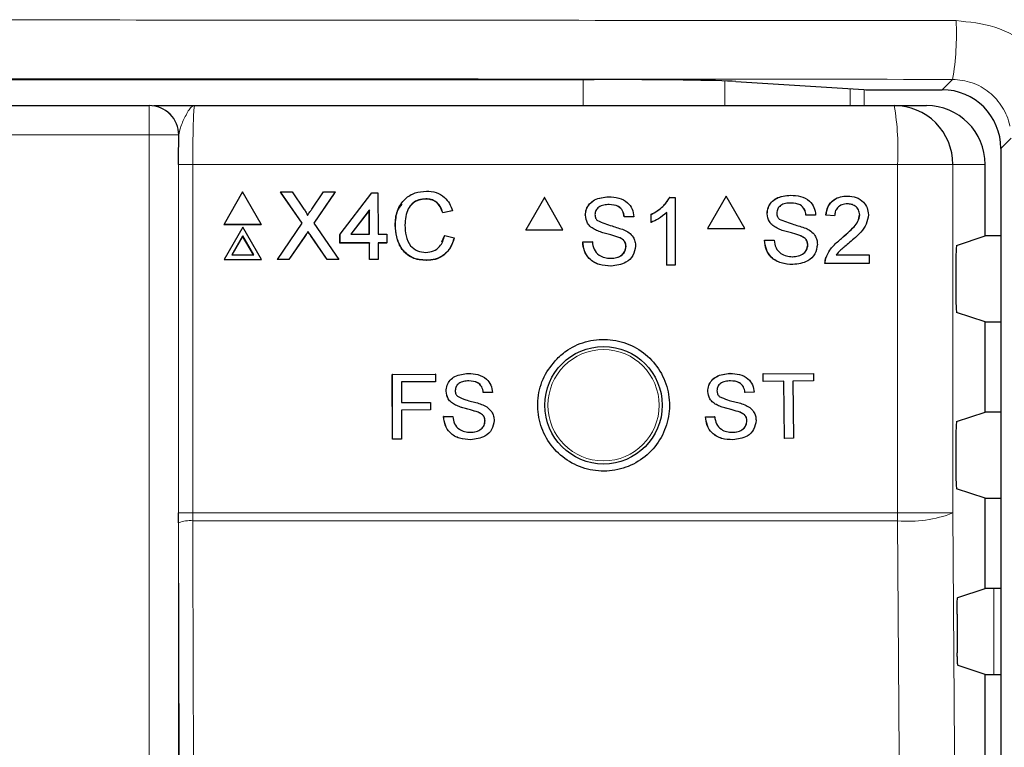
# Model space of a CAD drawing. Header units: millimetres. Extents: x 5 to 418, y 2 to 292.
# Tile 32 of 53: x 87.53 to 98.71, y 215.28 to 223.53. Entities that reach past the tile are written whole.
import ezdxf

# ---------------------------------------------------------------- set-up
doc = ezdxf.new("R2010")
doc.units = ezdxf.units.MM

msp = doc.modelspace()

# ---------------------------------------------------------------- linework, layer by layer
at = {"color": 7, "linetype": 'Continuous', "lineweight": 25}
for p, q in [((62.9291, 222.8519), (94.0524, 222.8519)), ((95.6599, 222.8305), (97.1142, 222.7378)), ((97.275, 222.7357), (98.0033, 222.7357)), ((67.985, 222.5564), (88.9965, 222.5564)), ((88.9965, 222.5564), (88.9999, 222.5564)), ((89.5132, 222.5564), (97.4585, 222.5564)), ((97.4585, 222.5564), (97.8232, 222.5564)), ((98.6699, 222.0691), (98.6699, 152.7106)), ((98.4908, 221.0781), (98.4908, 221.8897)), ((90.0585, 221.5762), (89.8481, 221.2107)), ((90.2711, 221.2107), (90.0585, 221.5762)), ((90.4904, 221.5762), (90.4892, 221.5736)), ((90.7354, 221.2231), (90.4904, 221.5762)), ((90.4904, 221.5762), (90.6206, 221.5762)), ((90.7338, 221.2209), (90.4972, 221.562)), ((90.6206, 221.5762), (90.7548, 221.3827)), ((90.8446, 221.3825), (90.9772, 221.5762)), ((91.1092, 221.5762), (90.8664, 221.2219)), ((91.0973, 221.558), (90.8667, 221.2215)), ((90.9772, 221.5762), (91.1092, 221.5762)), ((91.1092, 221.5762), (91.108, 221.5736)), ((91.165, 221.0961), (91.527, 221.5664)), ((91.527, 221.5664), (91.5958, 221.5664)), ((91.5958, 221.5664), (91.5972, 221.0961)), ((93.4852, 221.5121), (93.2737, 221.1454)), ((93.4852, 221.5121), (93.4837, 221.5121)), ((93.6967, 221.1454), (93.4852, 221.5121)), ((94.2175, 221.5219), (94.216, 221.5219)), ((94.9095, 221.5121), (94.908, 221.5121)), ((94.9095, 221.5121), (94.9727, 221.5121)), ((94.9727, 221.5121), (94.9712, 221.5121)), ((94.9727, 221.5121), (94.9727, 220.7454)), ((95.5501, 221.5298), (95.3387, 221.1631)), ((95.5501, 221.5298), (95.5484, 221.5298)), ((95.7615, 221.1631), (95.5501, 221.5298)), ((96.2822, 221.5396), (96.2805, 221.5396)), ((96.9292, 221.5298), (96.9275, 221.5298)), ((92.1402, 221.4978), (92.1389, 221.4951)), ((91.4981, 221.3713), (91.2862, 221.0961)), ((91.4969, 221.3687), (91.287, 221.0961)), ((91.4981, 221.3713), (91.4969, 221.3687)), ((91.4977, 221.0961), (91.4969, 221.3687)), ((91.4989, 221.0961), (91.4981, 221.3713)), ((92.4398, 221.3612), (92.3319, 221.3381)), ((92.3331, 221.3407), (92.3319, 221.3381)), ((92.4411, 221.3638), (92.3331, 221.3407)), ((92.4411, 221.3638), (92.4398, 221.3612)), ((93.9516, 221.312), (93.9501, 221.312)), ((94.3934, 221.2959), (94.3919, 221.2959)), ((94.5014, 221.2959), (94.3934, 221.2959)), ((94.6978, 221.3204), (94.6963, 221.3204)), ((94.6978, 221.2298), (94.6978, 221.3204)), ((94.8745, 220.7454), (94.8745, 221.3429)), ((96.0164, 221.3297), (96.0147, 221.3297)), ((96.4581, 221.3135), (96.4564, 221.3135)), ((96.566, 221.3135), (96.4581, 221.3135)), ((96.6838, 221.3135), (96.6821, 221.3135)), ((96.782, 221.3037), (96.6838, 221.3135)), ((96.782, 221.3037), (96.7802, 221.3037)), ((97.0666, 221.3172), (97.0649, 221.3172)), ((89.8481, 221.2107), (89.8468, 221.208)), ((89.8468, 221.208), (90.2699, 221.208)), ((89.8481, 221.2107), (90.2711, 221.2107)), ((90.0597, 221.1775), (89.8492, 220.8119)), ((90.2723, 220.8119), (90.0597, 221.1775)), ((90.2711, 221.2107), (90.2699, 221.208)), ((90.4534, 220.8119), (90.7354, 221.2231)), ((90.8664, 221.2219), (91.1508, 220.8119)), ((91.7933, 221.1997), (91.7921, 221.1971)), ((94.6978, 221.2298), (94.6963, 221.2298)), ((90.06, 221.0778), (89.9356, 220.8618)), ((90.0588, 221.0751), (89.9359, 220.8618)), ((90.06, 221.0778), (90.0588, 221.0751)), ((90.1829, 220.8618), (90.0588, 221.0751)), ((90.1856, 220.8618), (90.06, 221.0778)), ((90.7645, 221.0723), (90.584, 220.8093)), ((90.7657, 221.075), (90.5853, 220.8119)), ((90.8016, 221.1275), (90.8004, 221.1248)), ((91.0193, 220.8093), (90.832, 221.0793)), ((91.0205, 220.8119), (90.8332, 221.082)), ((91.165, 221.0961), (91.1637, 221.0934)), ((91.164, 220.9954), (91.1637, 221.0934)), ((91.1653, 220.9981), (91.165, 221.0961)), ((91.2862, 221.0961), (91.4989, 221.0961)), ((91.5972, 221.0961), (91.6954, 221.0961)), ((91.6954, 221.0961), (91.6957, 220.9981)), ((92.3201, 221.0091), (92.3523, 221.079)), ((92.3535, 221.0817), (92.3523, 221.079)), ((92.3535, 221.0817), (92.4616, 221.0566)), ((93.2737, 221.1454), (93.2722, 221.1454)), ((93.2737, 221.1454), (93.6967, 221.1454)), ((94.0647, 221.1463), (94.0632, 221.1463)), ((94.3315, 221.0613), (94.33, 221.0613)), ((95.3387, 221.1631), (95.337, 221.1631)), ((95.3387, 221.1631), (95.7615, 221.1631)), ((96.1294, 221.164), (96.1277, 221.164)), ((96.3961, 221.079), (96.3944, 221.079)), ((98.1674, 220.9704), (98.4908, 221.0781)), ((98.6699, 221.0781), (98.4908, 221.0781)), ((91.1653, 220.9981), (91.164, 220.9954)), ((91.498, 220.9954), (91.164, 220.9954)), ((91.4992, 220.9981), (91.1653, 220.9981)), ((91.4992, 220.9981), (91.498, 220.9954)), ((91.4986, 220.8093), (91.498, 220.9954)), ((91.4998, 220.8119), (91.4992, 220.9981)), ((91.6957, 220.9981), (91.5975, 220.9981)), ((91.5975, 220.9981), (91.598, 220.8119)), ((91.6944, 220.9954), (91.5975, 220.9954)), ((91.6957, 220.9981), (91.6944, 220.9954)), ((93.9222, 221.0108), (93.9207, 221.0108)), ((93.9222, 221.0108), (94.0302, 221.0108)), ((94.0302, 221.0108), (94.0287, 221.0108)), ((94.4131, 220.9578), (94.4116, 220.9578)), ((95.987, 221.0285), (95.9852, 221.0285)), ((95.987, 221.0285), (96.0949, 221.0285)), ((96.4777, 220.9755), (96.476, 220.9755)), ((96.8608, 221.0498), (96.8591, 221.0498)), ((89.9356, 220.8618), (90.1856, 220.8618)), ((96.8001, 220.8614), (97.1746, 220.8614)), ((97.1746, 220.8614), (97.1746, 220.7631)), ((89.8492, 220.8119), (89.848, 220.8093)), ((89.848, 220.8093), (90.2711, 220.8093)), ((89.8492, 220.8119), (90.2723, 220.8119)), ((90.2723, 220.8119), (90.2711, 220.8093)), ((90.4534, 220.8119), (90.4522, 220.8093)), ((90.584, 220.8093), (90.4522, 220.8093)), ((90.5853, 220.8119), (90.4534, 220.8119)), ((90.5853, 220.8119), (90.584, 220.8093)), ((91.0205, 220.8119), (91.0193, 220.8093)), ((91.1496, 220.8093), (91.0193, 220.8093)), ((91.1508, 220.8119), (91.0205, 220.8119)), ((91.1508, 220.8119), (91.1496, 220.8093)), ((91.4998, 220.8119), (91.4986, 220.8093)), ((91.5968, 220.8093), (91.4986, 220.8093)), ((91.598, 220.8119), (91.4998, 220.8119)), ((91.598, 220.8119), (91.5968, 220.8093)), ((92.1496, 220.8022), (92.1484, 220.7995)), ((94.243, 220.7356), (94.2414, 220.7356)), ((94.8745, 220.7454), (94.873, 220.7454)), ((94.9727, 220.7454), (94.8745, 220.7454)), ((96.3076, 220.7533), (96.3059, 220.7533)), ((96.674, 220.7631), (96.6723, 220.7631)), ((97.1746, 220.7631), (96.674, 220.7631)), ((96.6843, 220.8313), (96.6826, 220.8313)), ((98.1588, 220.8037), (98.1588, 220.3757)), ((98.4908, 220.1014), (98.1674, 220.209)), ((98.4908, 219.0781), (98.4908, 220.1014)), ((98.4908, 220.1014), (98.6699, 220.1014)), ((91.7583, 219.5066), (92.2467, 219.5074)), ((91.759, 219.5065), (91.7583, 219.5066)), ((91.7595, 218.7732), (91.7583, 219.5066)), ((91.759, 219.5065), (92.2474, 219.5074)), ((91.7602, 218.7732), (91.759, 219.5065)), ((92.2474, 219.5074), (92.2467, 219.5074)), ((92.2474, 219.5074), (92.2476, 219.4228)), ((92.6239, 219.5175), (92.6232, 219.5175)), ((95.594, 219.5172), (95.5932, 219.5172)), ((95.9689, 219.5115), (95.9681, 219.5115)), ((95.9689, 219.5115), (96.5416, 219.5172)), ((95.9698, 219.4269), (95.9689, 219.5115)), ((96.5416, 219.5172), (96.5407, 219.5172)), ((96.5416, 219.5172), (96.5424, 219.4326)), ((92.2476, 219.4228), (91.8624, 219.4221)), ((91.8624, 219.4221), (91.8628, 219.1871)), ((95.9698, 219.4269), (95.9689, 219.4269)), ((96.2045, 219.4292), (95.9698, 219.4269)), ((96.2109, 218.7806), (96.2045, 219.4292)), ((96.5424, 219.4326), (96.3077, 219.4303)), ((96.3077, 219.4303), (96.3141, 218.7816)), ((92.3699, 219.3162), (92.3692, 219.3162)), ((92.7926, 219.3015), (92.7919, 219.3015)), ((92.8959, 219.3017), (92.7926, 219.3015)), ((95.3418, 219.3139), (95.3409, 219.3139)), ((95.7644, 219.3026), (95.7636, 219.3027)), ((95.8677, 219.3037), (95.7644, 219.3026)), ((91.8628, 219.1871), (92.1916, 219.1876)), ((91.8628, 219.1871), (92.0629, 219.1874)), ((92.1916, 219.1876), (92.1909, 219.1877)), ((92.1916, 219.1876), (92.1918, 219.103)), ((92.1918, 219.103), (91.863, 219.1024)), ((91.863, 219.1024), (91.8636, 218.7734)), ((92.4783, 219.1579), (92.4776, 219.1579)), ((92.7337, 219.0771), (92.733, 219.0771)), ((95.4515, 219.1564), (95.4506, 219.1565)), ((95.7074, 219.0777), (95.7065, 219.0778)), ((98.1674, 218.9704), (98.4908, 219.0781)), ((98.6699, 219.0781), (98.4908, 219.0781)), ((92.3422, 219.0281), (92.3415, 219.0281)), ((92.3422, 219.0281), (92.4455, 219.0283)), ((92.4455, 219.0283), (92.4448, 219.0283)), ((92.8119, 218.9782), (92.8112, 218.9782)), ((95.3156, 219.0256), (95.359, 219.026)), ((95.3165, 219.0255), (95.3156, 219.0256)), ((95.3165, 219.0255), (95.4197, 219.0266)), ((95.4197, 219.0266), (95.4189, 219.0266)), ((95.7864, 218.9795), (95.7855, 218.9795)), ((91.7602, 218.7732), (91.7595, 218.7732)), ((91.8636, 218.7734), (91.7602, 218.7732)), ((96.2109, 218.7806), (96.21, 218.7806)), ((96.3141, 218.7816), (96.2109, 218.7806)), ((98.1588, 218.8037), (98.1588, 218.3757)), ((98.4908, 218.1014), (98.1674, 218.209)), ((98.4908, 217.0781), (98.4908, 218.1014)), ((98.4908, 218.1014), (98.6699, 218.1014)), ((89.3321, 217.8236), (89.332, 217.9341)), ((98.1802, 216.9746), (98.4908, 217.0781)), ((98.6699, 217.0781), (98.4908, 217.0781)), ((98.1716, 216.7859), (98.1747, 216.3483)), ((98.4908, 216.1014), (98.1832, 216.2038)), ((98.4908, 215.0781), (98.4908, 216.1014)), ((98.4908, 216.1014), (98.6699, 216.1014))]:
    msp.add_line(p, q, dxfattribs=at)
at = {"color": 7, "linetype": 'Continuous', "lineweight": 18}
for p, q in [((93.9256, 222.5564), (93.9256, 222.8519)), ((98.0033, 222.7357), (98.1213, 222.8537)), ((95.5354, 222.8361), (95.5354, 222.5564)), ((96.9577, 222.5564), (96.9577, 222.7478)), ((97.1187, 222.7376), (97.1187, 222.5564)), ((88.9965, 222.5564), (88.9965, 222.2231)), ((88.9965, 222.2231), (67.985, 222.2231)), ((88.9965, 194.3336), (88.9965, 222.2231)), ((89.3298, 222.2231), (88.9965, 222.2231)), ((89.3298, 222.2231), (89.3298, 194.3336)), ((89.3332, 222.2231), (89.3298, 222.2231)), ((98.7865, 222.1857), (98.6699, 222.0691)), ((89.332, 217.9341), (89.332, 221.8897)), ((89.332, 221.8897), (89.4931, 221.8897)), ((89.4931, 221.8897), (89.4931, 217.9341)), ((97.4965, 221.8897), (89.4931, 221.8897)), ((97.4965, 217.9341), (97.4965, 221.8897)), ((98.1242, 221.8897), (97.4965, 221.8897)), ((98.1242, 221.8897), (98.1242, 217.9341)), ((98.4908, 221.8897), (98.1242, 221.8897)), ((90.7657, 221.075), (90.7645, 221.0723)), ((90.8332, 221.082), (90.832, 221.0793)), ((89.332, 217.9341), (89.4931, 217.9341)), ((89.4931, 217.9341), (89.4933, 217.8457)), ((89.4931, 217.9341), (97.4965, 217.9341)), ((98.1242, 217.9341), (97.4965, 217.9341)), ((89.3385, 215.0924), (89.3321, 217.8236)), ((97.4962, 217.8457), (89.4933, 217.8457)), ((98.5908, 216.1014), (98.5908, 217.0781))]:
    msp.add_line(p, q, dxfattribs=at)
at = {"color": 7, "linetype": 'Continuous', "lineweight": 18, "flags": 128}
for points in [[(98.1242, 217.9341), (98.2074, 206.1361), (98.2904, 194.3464)], [(89.4933, 217.8457), (89.4941, 217.5153), (89.4971, 216.1938), (89.4997, 215.0953)], [(97.663, 194.258), (97.6537, 195.5794), (97.6163, 200.8651), (97.4962, 217.8457)]]:
    msp.add_lwpolyline(points, dxfattribs=at)
at = {"color": 7, "linetype": 'Continuous', "lineweight": 25}
msp.add_circle((94.1574, 219.1564), 0.6667, dxfattribs=at)
at = {"color": 7, "linetype": 'Continuous', "lineweight": 18}
msp.add_circle((94.1574, 219.1564), 0.6316, dxfattribs=at)
for centre, radius, start, end in [((95.1897, 223.3611), 2.9752, 350.18034, 3.06616), ((88.9965, 222.2231), 0.3333, 359.9954, 89.9962), ((94.545, 222.0558), 2.9562, 356.77848, 9.74818), ((85.9254, 217.9339), 11.5711, 359.56343, 0.00122), ((97.6226, 219.2226), 1.3826, 264.75282, 291.27276), ((89.4564, 217.516), 0.3317, 83.61277, 112.00349)]:
    msp.add_arc(centre, radius, start, end, dxfattribs=at)
at = {"color": 7, "linetype": 'Continuous', "lineweight": 25}
for centre, radius, start, end in [((88.9999, 222.2231), 0.3333, 359.99535, 89.99622), ((97.458, 221.8902), 0.6662, 359.96074, 89.96082)]:
    msp.add_arc(centre, radius, start, end, dxfattribs=at)
for centre, major_axis, ratio, start_param, end_param in [((94.0524, 222.8228), (1.6667, 0), 0.0174551, 0.2672591, 1.5707963), ((97.275, 222.7386), (0.1667, 0), 0.0174551, 3.4088518, 4.712389), ((98.0031, 222.0689), (-0.4715, -0.4715), 0.9996955, 2.3563468, 3.9268385), ((97.8232, 221.8897), (-0.6676, 0), 0.9986295, 3.1415927, 4.712389), ((98.1676, 220.8037), (0, 0.1667), 0.0524078, 0.0174533, 1.5707963), ((98.1676, 220.3757), (0, 0.1667), 0.0524078, 1.5707963, 3.1241394), ((98.1676, 218.8037), (0, 0.1667), 0.0524078, 0.0174533, 1.5707963), ((98.1676, 218.3757), (0, 0.1667), 0.0524078, 1.5707963, 3.1241394)]:
    msp.add_ellipse(centre, major_axis=major_axis, ratio=ratio, start_param=start_param, end_param=end_param, dxfattribs=at)
at = {"color": 7, "linetype": 'Continuous', "lineweight": 18}
for points, knots in [([(58.8209, 223.5202), (61.4028, 223.5226), (66.5681, 223.5273), (75.7103, 223.5309), (86.2485, 223.5303), (94.1883, 223.5236), (98.1607, 223.5202)], [0, 0, 0, 0, 0.1970476, 0.394202, 0.6969067, 1, 1, 1, 1]), ([(98.1607, 223.5202), (98.3109, 223.5053), (98.6113, 223.4755), (99.0111, 223.2447), (99.3145, 222.9057), (99.4334, 222.6157), (99.4659, 222.4628), (99.4673, 222.4561)], [0, 0, 0, 0, 0.247376, 0.4946463, 0.741802, 0.9886831, 1, 1, 1, 1]), ([(98.1213, 222.8537), (94.1569, 222.857), (86.233, 222.8638), (75.7172, 222.8643), (66.5933, 222.8607), (61.4384, 222.856), (58.8602, 222.8537)], [0, 0, 0, 0, 0.3030924, 0.605798, 0.8028457, 1, 1, 1, 1]), ([(98.7726, 222.3216), (98.7719, 222.3248), (98.7557, 222.401), (98.6965, 222.5459), (98.5453, 222.7155), (98.3461, 222.8311), (98.1963, 222.8461), (98.1213, 222.8537)], [0, 0, 0, 0, 0.0105236, 0.2575763, 0.5050167, 0.752539, 1, 1, 1, 1]), ([(89.5132, 222.5564), (89.513, 222.5564), (89.5004, 222.5563), (89.4658, 222.5394), (89.414, 222.4501), (89.3527, 222.318), (89.3386, 222.2495), (89.3332, 222.2231)], [0, 0, 0, 0, 0.0035795, 0.2011644, 0.5475944, 0.8255058, 1, 1, 1, 1]), ([(89.5132, 222.5564), (89.5117, 222.5531), (89.5079, 222.5449), (89.5023, 222.4648), (89.4972, 222.314), (89.4938, 222.1144), (89.4933, 221.9646), (89.4931, 221.8897)], [0, 0, 0, 0, 0.1421484, 0.3569354, 0.5714137, 0.7857197, 1, 1, 1, 1])]:
    msp.add_open_spline(points, degree=3, knots=knots, dxfattribs=at)
at = {"color": 7, "linetype": 'Continuous', "lineweight": 25}
for points, knots in [([(89.0513, 222.5564), (89.0527, 222.5564), (89.074, 222.5564), (89.237, 222.5564), (89.4075, 222.5564), (89.5125, 222.5564), (89.5132, 222.5564)], [0, 0, 0, 0, 0.0281129, 0.4330129, 0.9963527, 1, 1, 1, 1]), ([(89.332, 221.8897), (89.3321, 221.9837), (89.3323, 222.0985), (89.3331, 222.2039), (89.3332, 222.2231)], [0, 0, 0, 0, 0.8183126, 1, 1, 1, 1]), ([(91.7933, 221.1997), (91.7973, 221.2549), (91.8052, 221.3648), (91.8901, 221.5), (92.0153, 221.574), (92.1018, 221.582), (92.1451, 221.586)], [0, 0, 0, 0, 0.2804925, 0.559569, 0.7796154, 1, 1, 1, 1]), ([(92.1451, 221.586), (92.1827, 221.5832), (92.2577, 221.5777), (92.3498, 221.5224), (92.4116, 221.4471), (92.4312, 221.3916), (92.4411, 221.3638)], [0, 0, 0, 0, 0.2800788, 0.5594464, 0.7795497, 1, 1, 1, 1]), ([(93.9501, 221.312), (93.9526, 221.3356), (93.9578, 221.3829), (93.9959, 221.4448), (94.0789, 221.5088), (94.1594, 221.5165), (94.2159, 221.5219)], [0, 0, 0, 0, 0.18703122, 0.37412358, 0.5611402, 1, 1, 1, 1]), ([(93.9516, 221.312), (93.9542, 221.3356), (93.9593, 221.3829), (93.9975, 221.4448), (94.0804, 221.5088), (94.161, 221.5165), (94.2175, 221.5219)], [0, 0, 0, 0, 0.1870313, 0.3741236, 0.5611402, 1, 1, 1, 1]), ([(94.2175, 221.5219), (94.2554, 221.5195), (94.3312, 221.5148), (94.4291, 221.4666), (94.4891, 221.3851), (94.4973, 221.3256), (94.5014, 221.2959)], [0, 0, 0, 0, 0.2807961, 0.5601478, 0.7798751, 1, 1, 1, 1]), ([(94.6962, 221.3204), (94.744, 221.3475), (94.8293, 221.3957), (94.8839, 221.4766), (94.908, 221.5121)], [0, 0, 0, 0, 0.56042803, 1, 1, 1, 1]), ([(94.6978, 221.3204), (94.7456, 221.3475), (94.8308, 221.3957), (94.8855, 221.4766), (94.9095, 221.5121)], [0, 0, 0, 0, 0.56042803, 1, 1, 1, 1]), ([(96.0146, 221.3297), (96.0172, 221.3533), (96.0223, 221.4005), (96.0605, 221.4625), (96.1434, 221.5264), (96.2239, 221.5342), (96.2804, 221.5396)], [0, 0, 0, 0, 0.1870252, 0.3741237, 0.5611398, 1, 1, 1, 1]), ([(96.0164, 221.3297), (96.019, 221.3533), (96.0241, 221.4005), (96.0623, 221.4625), (96.1452, 221.5264), (96.2257, 221.5342), (96.2822, 221.5396)], [0, 0, 0, 0, 0.1870249, 0.3741234, 0.56114, 1, 1, 1, 1]), ([(96.2822, 221.5396), (96.3201, 221.5372), (96.3958, 221.5325), (96.4938, 221.4843), (96.5537, 221.4028), (96.5619, 221.3433), (96.566, 221.3135)], [0, 0, 0, 0, 0.2807979, 0.5601531, 0.779881, 1, 1, 1, 1]), ([(96.6821, 221.3135), (96.6877, 221.3476), (96.699, 221.4154), (96.7648, 221.4906), (96.847, 221.5254), (96.9006, 221.5283), (96.9274, 221.5298)], [0, 0, 0, 0, 0.2802325, 0.5588916, 0.7791322, 1, 1, 1, 1]), ([(96.6838, 221.3135), (96.6895, 221.3476), (96.7008, 221.4154), (96.7666, 221.4906), (96.8487, 221.5254), (96.9024, 221.5283), (96.9292, 221.5298)], [0, 0, 0, 0, 0.2802326, 0.5588917, 0.7791322, 1, 1, 1, 1]), ([(96.9292, 221.5298), (96.9626, 221.5275), (97.0293, 221.5228), (97.109, 221.4697), (97.1577, 221.3968), (97.1624, 221.3444), (97.1648, 221.3181)], [0, 0, 0, 0, 0.2804828, 0.5596455, 0.7797488, 1, 1, 1, 1]), ([(91.7921, 221.1971), (91.7938, 221.2536), (91.7965, 221.3432), (91.8495, 221.4137), (91.869, 221.4397)], [0, 0, 0, 0, 0.6315778, 1, 1, 1, 1]), ([(92.1402, 221.4978), (92.1131, 221.4959), (92.059, 221.4922), (91.9868, 221.4512), (91.9128, 221.3573), (91.9061, 221.2649), (91.9013, 221.2002)], [0, 0, 0, 0, 0.1872234, 0.3739069, 0.5607345, 1, 1, 1, 1]), ([(92.1389, 221.4951), (92.1121, 221.4931), (92.0586, 221.489), (91.9969, 221.4582), (91.9744, 221.4272), (91.9677, 221.4179)], [0, 0, 0, 0, 0.412621, 0.8240525, 1, 1, 1, 1]), ([(92.3319, 221.3381), (92.3233, 221.3618), (92.3063, 221.4093), (92.2586, 221.4637), (92.1985, 221.4916), (92.1588, 221.494), (92.1389, 221.4951)], [0, 0, 0, 0, 0.2805556, 0.5597397, 0.7796553, 1, 1, 1, 1]), ([(92.3331, 221.3407), (92.3246, 221.3645), (92.3076, 221.412), (92.2599, 221.4663), (92.1997, 221.4943), (92.16, 221.4966), (92.1402, 221.4978)], [0, 0, 0, 0, 0.2805556, 0.5597397, 0.7796553, 1, 1, 1, 1]), ([(94.2218, 221.4335), (94.2009, 221.4327), (94.1594, 221.4312), (94.1041, 221.4098), (94.0664, 221.3683), (94.0619, 221.3354), (94.0596, 221.3191)], [0, 0, 0, 0, 0.2812908, 0.5608228, 0.7806809, 1, 1, 1, 1]), ([(94.3919, 221.2959), (94.3878, 221.3188), (94.3796, 221.3644), (94.3178, 221.4271), (94.2572, 221.4311), (94.2202, 221.4335)], [0, 0, 0, 0, 0.2811009, 0.5602869, 1, 1, 1, 1]), ([(94.3934, 221.2959), (94.3893, 221.3188), (94.3811, 221.3644), (94.3194, 221.4271), (94.2588, 221.4311), (94.2218, 221.4335)], [0, 0, 0, 0, 0.2811011, 0.560287, 1, 1, 1, 1]), ([(96.2865, 221.4511), (96.2656, 221.4504), (96.2241, 221.4489), (96.1688, 221.4274), (96.1311, 221.386), (96.1266, 221.3531), (96.1244, 221.3367)], [0, 0, 0, 0, 0.2812875, 0.5608158, 0.7806722, 1, 1, 1, 1]), ([(96.4563, 221.3135), (96.4522, 221.3365), (96.444, 221.3821), (96.3822, 221.4448), (96.3217, 221.4487), (96.2847, 221.4511)], [0, 0, 0, 0, 0.2810917, 0.5602845, 1, 1, 1, 1]), ([(96.4581, 221.3135), (96.454, 221.3365), (96.4458, 221.3821), (96.384, 221.4448), (96.3235, 221.4487), (96.2865, 221.4511)], [0, 0, 0, 0, 0.2810918, 0.5602855, 1, 1, 1, 1]), ([(96.9271, 221.4413), (96.9059, 221.4397), (96.8636, 221.4366), (96.8128, 221.4021), (96.7856, 221.3536), (96.7832, 221.3203), (96.782, 221.3037)], [0, 0, 0, 0, 0.2804106, 0.5594863, 0.7793786, 1, 1, 1, 1]), ([(97.0666, 221.3172), (97.064, 221.3368), (97.0589, 221.3761), (97.0191, 221.4171), (96.9732, 221.4386), (96.9424, 221.4404), (96.9271, 221.4413)], [0, 0, 0, 0, 0.2790817, 0.5586109, 0.7790434, 1, 1, 1, 1]), ([(90.7548, 221.3827), (90.7635, 221.3697), (90.7755, 221.3515), (90.7903, 221.3277), (90.7933, 221.3157), (90.7948, 221.3098)], [0, 0, 0, 0, 0.5612804, 0.7817539, 1, 1, 1, 1]), ([(90.7948, 221.3098), (90.8041, 221.3234), (90.8207, 221.3476), (90.8373, 221.3719), (90.8446, 221.3825)], [0, 0, 0, 0, 0.5599904, 1, 1, 1, 1]), ([(94.0647, 221.1463), (94.0475, 221.156), (94.0131, 221.1756), (93.9638, 221.2294), (93.9562, 221.2807), (93.9516, 221.312)], [0, 0, 0, 0, 0.2814445, 0.5622713, 1, 1, 1, 1]), ([(94.0596, 221.3191), (94.0609, 221.3048), (94.0633, 221.2792), (94.0798, 221.2599), (94.0871, 221.2513)], [0, 0, 0, 0, 0.5596287, 1, 1, 1, 1]), ([(94.8745, 221.3429), (94.8442, 221.3176), (94.79, 221.2724), (94.726, 221.2428), (94.6978, 221.2298)], [0, 0, 0, 0, 0.5596899, 1, 1, 1, 1]), ([(96.1294, 221.164), (96.1122, 221.1737), (96.0779, 221.1932), (96.0286, 221.2471), (96.021, 221.2984), (96.0164, 221.3297)], [0, 0, 0, 0, 0.2814499, 0.5622737, 1, 1, 1, 1]), ([(96.1244, 221.3367), (96.1257, 221.3224), (96.128, 221.2969), (96.1446, 221.2775), (96.1518, 221.269)], [0, 0, 0, 0, 0.559599, 1, 1, 1, 1]), ([(96.859, 221.0498), (96.908, 221.0918), (96.9761, 221.1501), (97.0513, 221.2413), (97.0603, 221.292), (97.0648, 221.3172)], [0, 0, 0, 0, 0.5613142, 0.7813867, 1, 1, 1, 1]), ([(96.8608, 221.0498), (96.9097, 221.0918), (96.9779, 221.1501), (97.0531, 221.2413), (97.0621, 221.292), (97.0666, 221.3172)], [0, 0, 0, 0, 0.561314, 0.7813865, 1, 1, 1, 1]), ([(97.1648, 221.3181), (97.1596, 221.2815), (97.1492, 221.2081), (97.0669, 221.102), (96.9958, 221.041), (96.9524, 221.0036)], [0, 0, 0, 0, 0.2787389, 0.5588309, 1, 1, 1, 1]), ([(92.1484, 220.7995), (92.091, 220.8037), (91.9765, 220.8121), (91.8551, 220.9282), (91.8019, 221.0643), (91.7953, 221.1528), (91.7921, 221.1971)], [0, 0, 0, 0, 0.2799554, 0.558088, 0.7789095, 1, 1, 1, 1]), ([(92.1496, 220.8022), (92.0922, 220.8064), (91.9777, 220.8147), (91.8564, 220.9308), (91.8031, 221.067), (91.7966, 221.1555), (91.7933, 221.1997)], [0, 0, 0, 0, 0.2799553, 0.5580882, 0.778913, 1, 1, 1, 1]), ([(91.9013, 221.2002), (91.9036, 221.1591), (91.9081, 221.0773), (91.9531, 220.9675), (92.0422, 220.9016), (92.1069, 220.8941), (92.1392, 220.8903)], [0, 0, 0, 0, 0.2812478, 0.5607158, 0.7801385, 1, 1, 1, 1]), ([(94.0871, 221.2513), (94.1425, 221.2302), (94.2417, 221.1925), (94.3433, 221.1619), (94.3882, 221.1484)], [0, 0, 0, 0, 0.5583836, 1, 1, 1, 1]), ([(96.1518, 221.269), (96.2072, 221.2479), (96.3064, 221.2101), (96.408, 221.1796), (96.4529, 221.1661)], [0, 0, 0, 0, 0.5583805, 1, 1, 1, 1]), ([(90.8004, 221.1248), (90.7936, 221.115), (90.7816, 221.0976), (90.7697, 221.08), (90.7645, 221.0723)], [0, 0, 0, 0, 0.5599848, 1, 1, 1, 1]), ([(90.8016, 221.1275), (90.7949, 221.1177), (90.7828, 221.1003), (90.7709, 221.0827), (90.7657, 221.075)], [0, 0, 0, 0, 0.5600027, 1, 1, 1, 1]), ([(90.832, 221.0793), (90.8261, 221.0878), (90.8155, 221.1029), (90.805, 221.1181), (90.8004, 221.1248)], [0, 0, 0, 0, 0.5599878, 1, 1, 1, 1]), ([(90.8332, 221.082), (90.8273, 221.0905), (90.8167, 221.1056), (90.8062, 221.1208), (90.8016, 221.1275)], [0, 0, 0, 0, 0.5599878, 1, 1, 1, 1]), ([(92.1392, 220.8903), (92.1687, 220.8932), (92.2275, 220.8989), (92.3169, 220.9637), (92.3396, 221.037), (92.3535, 221.0817)], [0, 0, 0, 0, 0.2807114, 0.5609003, 1, 1, 1, 1]), ([(94.3315, 221.0613), (94.3012, 221.0711), (94.2514, 221.0871), (94.1808, 221.1049), (94.1214, 221.122), (94.0836, 221.1382), (94.0647, 221.1463)], [0, 0, 0, 0, 0.3399385, 0.5600253, 0.7800817, 1, 1, 1, 1]), ([(94.4115, 220.9578), (94.4103, 220.9711), (94.4078, 220.9975), (94.3797, 221.0378), (94.3488, 221.0524), (94.3299, 221.0613)], [0, 0, 0, 0, 0.2800882, 0.5599691, 1, 1, 1, 1]), ([(94.4131, 220.9578), (94.4118, 220.9711), (94.4094, 220.9975), (94.3813, 221.0378), (94.3504, 221.0524), (94.3315, 221.0613)], [0, 0, 0, 0, 0.2800882, 0.5599691, 1, 1, 1, 1]), ([(94.3882, 221.1484), (94.4085, 221.1381), (94.449, 221.1176), (94.4929, 221.0705), (94.5174, 221.0166), (94.5199, 220.9809), (94.5211, 220.9631)], [0, 0, 0, 0, 0.280369, 0.5599051, 0.7798586, 1, 1, 1, 1]), ([(96.3961, 221.079), (96.3659, 221.0887), (96.3161, 221.1048), (96.2455, 221.1226), (96.1861, 221.1396), (96.1483, 221.1558), (96.1294, 221.164)], [0, 0, 0, 0, 0.33994, 0.5600245, 0.7800854, 1, 1, 1, 1]), ([(96.4759, 220.9755), (96.4747, 220.9887), (96.4722, 221.0152), (96.4442, 221.0555), (96.4132, 221.0701), (96.3943, 221.079)], [0, 0, 0, 0, 0.2800873, 0.5599686, 1, 1, 1, 1]), ([(96.4777, 220.9755), (96.4765, 220.9887), (96.474, 221.0152), (96.446, 221.0555), (96.415, 221.0701), (96.3961, 221.079)], [0, 0, 0, 0, 0.2800886, 0.55997, 1, 1, 1, 1]), ([(96.4529, 221.1661), (96.4731, 221.1558), (96.5136, 221.1353), (96.5575, 221.0882), (96.582, 221.0343), (96.5845, 220.9986), (96.5857, 220.9807)], [0, 0, 0, 0, 0.2803684, 0.5599036, 0.7798583, 1, 1, 1, 1]), ([(92.4604, 221.0539), (92.4478, 221.0148), (92.4227, 220.9367), (92.3421, 220.8513), (92.2451, 220.8058), (92.1807, 220.8016), (92.1484, 220.7995)], [0, 0, 0, 0, 0.2802567, 0.5595462, 0.7795894, 1, 1, 1, 1]), ([(92.4616, 221.0566), (92.4491, 221.0175), (92.4239, 220.9394), (92.3433, 220.854), (92.2464, 220.8085), (92.1819, 220.8043), (92.1496, 220.8022)], [0, 0, 0, 0, 0.2802519, 0.5595458, 0.7795893, 1, 1, 1, 1]), ([(94.2414, 220.7356), (94.1967, 220.7379), (94.1077, 220.7424), (93.9957, 220.8066), (93.9326, 220.9061), (93.9246, 220.9759), (93.9206, 221.0108)], [0, 0, 0, 0, 0.28081351, 0.55956158, 0.77961946, 1, 1, 1, 1]), ([(94.243, 220.7356), (94.1983, 220.7379), (94.1093, 220.7424), (93.9973, 220.8066), (93.9342, 220.9061), (93.9262, 220.9759), (93.9222, 221.0108)], [0, 0, 0, 0, 0.2808135, 0.5595619, 0.7796195, 1, 1, 1, 1]), ([(94.0302, 221.0108), (94.0345, 220.9816), (94.0432, 220.9233), (94.1, 220.8596), (94.1695, 220.8289), (94.2153, 220.8257), (94.2382, 220.8241)], [0, 0, 0, 0, 0.28063308, 0.55867473, 0.77919695, 1, 1, 1, 1]), ([(94.2366, 220.8241), (94.2596, 220.8255), (94.3055, 220.8284), (94.3647, 220.8566), (94.4037, 220.9038), (94.4089, 220.9398), (94.4115, 220.9578)], [0, 0, 0, 0, 0.2809164, 0.560812, 0.7804954, 1, 1, 1, 1]), ([(94.2382, 220.8241), (94.2612, 220.8255), (94.307, 220.8284), (94.3662, 220.8566), (94.4053, 220.9038), (94.4105, 220.9398), (94.4131, 220.9578)], [0, 0, 0, 0, 0.2809155, 0.5608124, 0.7804955, 1, 1, 1, 1]), ([(94.5211, 220.9631), (94.515, 220.9257), (94.5027, 220.851), (94.3988, 220.7536), (94.3021, 220.7424), (94.243, 220.7356)], [0, 0, 0, 0, 0.2799402, 0.5600791, 1, 1, 1, 1]), ([(96.3059, 220.7533), (96.2612, 220.7556), (96.1723, 220.7601), (96.0603, 220.8243), (95.9972, 220.9238), (95.9892, 220.9936), (95.9852, 221.0285)], [0, 0, 0, 0, 0.280814, 0.5595651, 0.7796189, 1, 1, 1, 1]), ([(96.3076, 220.7533), (96.263, 220.7556), (96.174, 220.7601), (96.0621, 220.8243), (95.9989, 220.9238), (95.991, 220.9936), (95.987, 221.0285)], [0, 0, 0, 0, 0.2808136, 0.5595647, 0.7796189, 1, 1, 1, 1]), ([(96.0949, 221.0285), (96.0993, 220.9992), (96.1079, 220.941), (96.1647, 220.8773), (96.2342, 220.8465), (96.28, 220.8433), (96.3029, 220.8417)], [0, 0, 0, 0, 0.2806337, 0.5586741, 0.7791978, 1, 1, 1, 1]), ([(96.3011, 220.8417), (96.3241, 220.8432), (96.3699, 220.8461), (96.4291, 220.8743), (96.4681, 220.9215), (96.4733, 220.9575), (96.4759, 220.9755)], [0, 0, 0, 0, 0.28091556, 0.56081343, 0.78050479, 1, 1, 1, 1]), ([(96.3029, 220.8417), (96.3258, 220.8432), (96.3717, 220.8461), (96.4309, 220.8743), (96.4699, 220.9215), (96.4751, 220.9575), (96.4777, 220.9755)], [0, 0, 0, 0, 0.2809152, 0.5608127, 0.7805045, 1, 1, 1, 1]), ([(96.5857, 220.9807), (96.5795, 220.9434), (96.5673, 220.8687), (96.4635, 220.7712), (96.3667, 220.7601), (96.3076, 220.7533)], [0, 0, 0, 0, 0.2799405, 0.56008, 1, 1, 1, 1]), ([(96.6843, 220.8313), (96.6973, 220.861), (96.7186, 220.9101), (96.7669, 220.9669), (96.8121, 221.0104), (96.8446, 221.0367), (96.8608, 221.0498)], [0, 0, 0, 0, 0.3394116, 0.5595226, 0.7797498, 1, 1, 1, 1]), ([(96.9524, 221.0036), (96.9341, 220.9885), (96.904, 220.9637), (96.8625, 220.9287), (96.828, 220.8981), (96.8094, 220.8736), (96.8001, 220.8614)], [0, 0, 0, 0, 0.34003364, 0.56005709, 0.78008669, 1, 1, 1, 1]), ([(96.6722, 220.7631), (96.6725, 220.7761), (96.673, 220.7993), (96.6796, 220.8215), (96.6825, 220.8313)], [0, 0, 0, 0, 0.5599766, 1, 1, 1, 1]), ([(96.674, 220.7631), (96.6743, 220.7761), (96.6748, 220.7993), (96.6814, 220.8215), (96.6843, 220.8313)], [0, 0, 0, 0, 0.5599765, 1, 1, 1, 1]), ([(93.629, 219.6847), (93.5754, 219.6195), (93.4684, 219.4889), (93.4014, 219.2396), (93.4154, 218.9852), (93.5141, 218.7491), (93.6849, 218.5591), (93.9092, 218.4361), (94.1617, 218.3944), (94.4139, 218.4386), (94.6373, 218.5639), (94.8065, 218.7561), (94.9024, 218.9934), (94.9144, 219.2488), (94.8413, 219.4938), (94.6913, 219.7007), (94.4813, 219.8464), (94.2344, 219.9147), (93.9798, 219.8966), (93.7711, 219.8102), (93.6685, 219.7196), (93.629, 219.6847)], [0, 0, 0, 0, 0.053646, 0.1072936, 0.160911, 0.2145158, 0.2681427, 0.321817, 0.3755469, 0.4293168, 0.4830926, 0.5368351, 0.5905175, 0.6441411, 0.6977355, 0.7513448, 0.8050055, 0.8587291, 0.9124976, 0.966274, 1, 1, 1, 1]), ([(92.3692, 219.3162), (92.3716, 219.3388), (92.3764, 219.384), (92.4128, 219.4434), (92.4921, 219.5047), (92.5691, 219.5122), (92.6232, 219.5175)], [0, 0, 0, 0, 0.1870304, 0.3741252, 0.5611403, 1, 1, 1, 1]), ([(92.3699, 219.3162), (92.3723, 219.3388), (92.3771, 219.384), (92.4135, 219.4434), (92.4928, 219.5047), (92.5698, 219.5122), (92.6239, 219.5175)], [0, 0, 0, 0, 0.1870303, 0.3741251, 0.5611404, 1, 1, 1, 1]), ([(92.6239, 219.5175), (92.6602, 219.5153), (92.7326, 219.5108), (92.8265, 219.4649), (92.884, 219.3871), (92.8919, 219.3302), (92.8959, 219.3017)], [0, 0, 0, 0, 0.280797, 0.5601513, 0.7798769, 1, 1, 1, 1]), ([(95.3409, 219.3139), (95.3432, 219.3365), (95.3476, 219.3817), (95.3835, 219.4414), (95.4622, 219.5033), (95.5392, 219.5115), (95.5932, 219.5172)], [0, 0, 0, 0, 0.1870313, 0.3741274, 0.56114, 1, 1, 1, 1]), ([(95.3418, 219.3139), (95.344, 219.3365), (95.3485, 219.3817), (95.3844, 219.4414), (95.4631, 219.5033), (95.5401, 219.5115), (95.594, 219.5172)], [0, 0, 0, 0, 0.1870253, 0.3741218, 0.56114, 1, 1, 1, 1]), ([(95.594, 219.5172), (95.6304, 219.5153), (95.7028, 219.5114), (95.797, 219.4663), (95.8551, 219.3889), (95.8635, 219.3321), (95.8677, 219.3037)], [0, 0, 0, 0, 0.2807975, 0.5601511, 0.7798788, 1, 1, 1, 1]), ([(92.6281, 219.4329), (92.6082, 219.4321), (92.5684, 219.4306), (92.5155, 219.41), (92.4795, 219.3702), (92.4753, 219.3388), (92.4732, 219.3231)], [0, 0, 0, 0, 0.2812909, 0.5608231, 0.7806849, 1, 1, 1, 1]), ([(92.7919, 219.3015), (92.7879, 219.3235), (92.78, 219.3671), (92.7208, 219.427), (92.6629, 219.4306), (92.6274, 219.4329)], [0, 0, 0, 0, 0.2810921, 0.560286, 1, 1, 1, 1]), ([(92.7926, 219.3015), (92.7886, 219.3234), (92.7807, 219.3671), (92.7215, 219.427), (92.6636, 219.4306), (92.6281, 219.4329)], [0, 0, 0, 0, 0.281092, 0.5602865, 1, 1, 1, 1]), ([(95.599, 219.4326), (95.5791, 219.4317), (95.5393, 219.4299), (95.4866, 219.4088), (95.451, 219.3688), (95.447, 219.3374), (95.445, 219.3217)], [0, 0, 0, 0, 0.281292, 0.560822, 0.7806827, 1, 1, 1, 1]), ([(95.7635, 219.3027), (95.7594, 219.3245), (95.7511, 219.3681), (95.6915, 219.4275), (95.6335, 219.4307), (95.5981, 219.4326)], [0, 0, 0, 0, 0.2810897, 0.5602862, 1, 1, 1, 1]), ([(95.7644, 219.3026), (95.7603, 219.3245), (95.752, 219.3681), (95.6923, 219.4275), (95.6344, 219.4307), (95.599, 219.4326)], [0, 0, 0, 0, 0.2810997, 0.5602881, 1, 1, 1, 1]), ([(92.4776, 219.1579), (92.4611, 219.1672), (92.4282, 219.1858), (92.381, 219.2373), (92.3736, 219.2863), (92.3692, 219.3162)], [0, 0, 0, 0, 0.281448, 0.5622691, 1, 1, 1, 1]), ([(92.4783, 219.1579), (92.4618, 219.1672), (92.4289, 219.1858), (92.3817, 219.2372), (92.3743, 219.2863), (92.3699, 219.3162)], [0, 0, 0, 0, 0.2814467, 0.5622693, 1, 1, 1, 1]), ([(92.4732, 219.3231), (92.4745, 219.3095), (92.4768, 219.2851), (92.4926, 219.2666), (92.4996, 219.2584)], [0, 0, 0, 0, 0.5596092, 1, 1, 1, 1]), ([(95.4506, 219.1565), (95.4341, 219.1656), (95.401, 219.184), (95.3534, 219.235), (95.3456, 219.284), (95.3409, 219.3139)], [0, 0, 0, 0, 0.2814492, 0.5622725, 1, 1, 1, 1]), ([(95.4515, 219.1564), (95.4349, 219.1656), (95.4019, 219.184), (95.3543, 219.235), (95.3465, 219.284), (95.3418, 219.3139)], [0, 0, 0, 0, 0.2814474, 0.562277, 1, 1, 1, 1]), ([(95.445, 219.3217), (95.4464, 219.308), (95.4489, 219.2836), (95.4649, 219.2652), (95.4719, 219.2571)], [0, 0, 0, 0, 0.5596206, 1, 1, 1, 1]), ([(92.4996, 219.2584), (92.5305, 219.243), (92.5817, 219.2175), (92.6595, 219.2008), (92.7247, 219.1839), (92.7668, 219.1683), (92.7878, 219.1605)], [0, 0, 0, 0, 0.3384081, 0.55897319, 0.77953426, 1, 1, 1, 1]), ([(92.7878, 219.1605), (92.8073, 219.1507), (92.846, 219.1311), (92.8881, 219.0861), (92.9117, 219.0346), (92.9141, 219.0005), (92.9153, 218.9834)], [0, 0, 0, 0, 0.2803726, 0.5599076, 0.7798567, 1, 1, 1, 1]), ([(95.4719, 219.2571), (95.503, 219.242), (95.5543, 219.2169), (95.6323, 219.2008), (95.6975, 219.1844), (95.7397, 219.1692), (95.7608, 219.1616)], [0, 0, 0, 0, 0.33840812, 0.55897478, 0.7795354, 1, 1, 1, 1]), ([(95.7608, 219.1616), (95.7803, 219.1519), (95.8192, 219.1327), (95.8617, 219.088), (95.8856, 219.0367), (95.8883, 219.0026), (95.8896, 218.9855)], [0, 0, 0, 0, 0.2803752, 0.5599117, 0.7798641, 1, 1, 1, 1]), ([(92.733, 219.0771), (92.704, 219.0864), (92.6563, 219.1016), (92.5887, 219.1185), (92.5319, 219.1347), (92.4957, 219.1502), (92.4776, 219.1579)], [0, 0, 0, 0, 0.339938, 0.5600248, 0.7800832, 1, 1, 1, 1]), ([(92.7337, 219.0771), (92.7047, 219.0864), (92.657, 219.1016), (92.5894, 219.1185), (92.5326, 219.1347), (92.4964, 219.1502), (92.4783, 219.1579)], [0, 0, 0, 0, 0.3399383, 0.5600249, 0.7800828, 1, 1, 1, 1]), ([(92.8112, 218.9782), (92.81, 218.9909), (92.8076, 219.0162), (92.7807, 219.0547), (92.7511, 219.0686), (92.733, 219.0771)], [0, 0, 0, 0, 0.2800912, 0.5599743, 1, 1, 1, 1]), ([(92.8119, 218.9782), (92.8107, 218.9909), (92.8083, 219.0162), (92.7814, 219.0547), (92.7518, 219.0686), (92.7337, 219.0771)], [0, 0, 0, 0, 0.28009173, 0.55997442, 1, 1, 1, 1]), ([(95.7065, 219.0778), (95.6775, 219.0868), (95.6297, 219.1016), (95.562, 219.118), (95.505, 219.1337), (95.4687, 219.1489), (95.4506, 219.1565)], [0, 0, 0, 0, 0.3399398, 0.560024, 0.7800843, 1, 1, 1, 1]), ([(95.7074, 219.0777), (95.6784, 219.0868), (95.6306, 219.1016), (95.5628, 219.118), (95.5059, 219.1337), (95.4696, 219.1489), (95.4515, 219.1564)], [0, 0, 0, 0, 0.3399386, 0.5600265, 0.7800847, 1, 1, 1, 1]), ([(95.7855, 218.9795), (95.7842, 218.9922), (95.7816, 219.0174), (95.7544, 219.0557), (95.7247, 219.0694), (95.7065, 219.0778)], [0, 0, 0, 0, 0.2800875, 0.5599746, 1, 1, 1, 1]), ([(95.7864, 218.9795), (95.7851, 218.9921), (95.7825, 219.0174), (95.7553, 219.0557), (95.7255, 219.0694), (95.7074, 219.0777)], [0, 0, 0, 0, 0.2800862, 0.5599723, 1, 1, 1, 1]), ([(92.6488, 218.7654), (92.6061, 218.7675), (92.521, 218.7717), (92.4137, 218.8329), (92.3531, 218.9279), (92.3454, 218.9947), (92.3415, 219.0281)], [0, 0, 0, 0, 0.2808129, 0.5595628, 0.7796192, 1, 1, 1, 1]), ([(92.6495, 218.7654), (92.6068, 218.7675), (92.5217, 218.7717), (92.4144, 218.8328), (92.3538, 218.9279), (92.3461, 218.9947), (92.3422, 219.0281)], [0, 0, 0, 0, 0.2808122, 0.5595625, 0.7796191, 1, 1, 1, 1]), ([(92.4455, 219.0283), (92.4497, 219.0003), (92.4581, 218.9446), (92.5125, 218.8837), (92.5791, 218.8545), (92.6229, 218.8515), (92.6448, 218.85)], [0, 0, 0, 0, 0.28063519, 0.55867331, 0.77919832, 1, 1, 1, 1]), ([(92.6441, 218.85), (92.6661, 218.8514), (92.71, 218.8543), (92.7666, 218.8813), (92.8039, 218.9266), (92.8088, 218.961), (92.8112, 218.9782)], [0, 0, 0, 0, 0.2809174, 0.5608179, 0.7805067, 1, 1, 1, 1]), ([(92.6448, 218.85), (92.6668, 218.8514), (92.7107, 218.8543), (92.7673, 218.8813), (92.8046, 218.9265), (92.8095, 218.961), (92.8119, 218.9782)], [0, 0, 0, 0, 0.2809179, 0.5608184, 0.780507, 1, 1, 1, 1]), ([(92.9153, 218.9834), (92.9095, 218.9477), (92.8978, 218.8762), (92.7986, 218.7828), (92.7061, 218.772), (92.6495, 218.7654)], [0, 0, 0, 0, 0.2799395, 0.5600778, 1, 1, 1, 1]), ([(95.6249, 218.7654), (95.5822, 218.7671), (95.4971, 218.7706), (95.3894, 218.8309), (95.3281, 218.9255), (95.3198, 218.9922), (95.3156, 219.0256)], [0, 0, 0, 0, 0.28081328, 0.55956184, 0.7796159, 1, 1, 1, 1]), ([(95.6258, 218.7653), (95.5831, 218.7671), (95.498, 218.7706), (95.3902, 218.8309), (95.3289, 218.9255), (95.3206, 218.9922), (95.3165, 219.0255)], [0, 0, 0, 0, 0.2808139, 0.559563, 0.7796213, 1, 1, 1, 1]), ([(95.4197, 219.0266), (95.4242, 218.9986), (95.433, 218.943), (95.4879, 218.8826), (95.5546, 218.8538), (95.5985, 218.8512), (95.6204, 218.8499)], [0, 0, 0, 0, 0.2806284, 0.5586715, 0.779196, 1, 1, 1, 1]), ([(95.6195, 218.8499), (95.6415, 218.8515), (95.6853, 218.8547), (95.7417, 218.8822), (95.7786, 218.9278), (95.7832, 218.9623), (95.7855, 218.9795)], [0, 0, 0, 0, 0.2809162, 0.5608144, 0.7804987, 1, 1, 1, 1]), ([(95.6204, 218.8499), (95.6424, 218.8515), (95.6862, 218.8547), (95.7426, 218.8822), (95.7794, 218.9278), (95.7841, 218.9623), (95.7864, 218.9795)], [0, 0, 0, 0, 0.2809192, 0.5608135, 0.7805075, 1, 1, 1, 1]), ([(95.8896, 218.9855), (95.8841, 218.9498), (95.8731, 218.8782), (95.7747, 218.784), (95.6823, 218.7724), (95.6258, 218.7653)], [0, 0, 0, 0, 0.2799406, 0.5600792, 1, 1, 1, 1]), ([(98.1716, 216.7859), (98.1716, 216.8046), (98.1715, 216.842), (98.1727, 216.8951), (98.1746, 216.9379), (98.1772, 216.9679), (98.1792, 216.9724), (98.1802, 216.9746)], [0, 0, 0, 0, 0.198385, 0.3967661, 0.595515, 0.7953233, 1, 1, 1, 1]), ([(98.1832, 216.2038), (98.1823, 216.206), (98.1803, 216.2103), (98.1777, 216.2402), (98.1757, 216.2835), (98.1749, 216.3227), (98.1747, 216.3448), (98.1747, 216.3483)], [0, 0, 0, 0, 0.2392529, 0.4785406, 0.7171316, 0.9542787, 1, 1, 1, 1])]:
    msp.add_open_spline(points, degree=3, knots=knots, dxfattribs=at)

doc.saveas('drawing.dxf')
